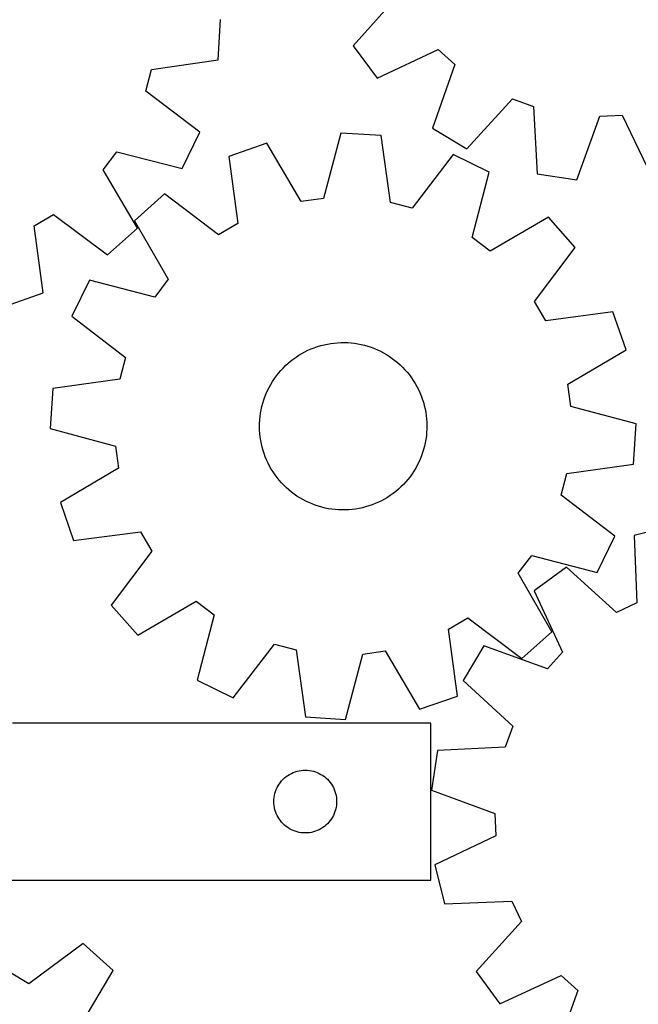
# Model space of a CAD drawing. Header units: millimetres. Extents: x 7 to 1243, y 7 to 1522.
# Tile 10 of 25: x 799 to 976, y 327 to 610. Entities that reach past the tile are written whole.
import ezdxf

# ---------------------------------------------------------------- set-up
doc = ezdxf.new("R2010")
doc.units = ezdxf.units.MM
doc.layers.add('CUT', color=7, linetype='CONTINUOUS', true_color=0x000000)

msp = doc.modelspace()

# ---------------------------------------------------------------- linework, layer by layer
at = {"layer": 'CUT'}
for p, q in [((907.320892, 616.536389), (894.370954, 602.123148)), ((855.681374, 598.100012), (856.318307, 609.618683)), ((894.370954, 602.123148), (901.251348, 592.863253)), ((901.251348, 592.863253), (918.788483, 601.102871)), ((918.788483, 601.102871), (923.556515, 596.789106)), ((836.50714, 595.308743), (855.681374, 598.100012)), ((923.556515, 596.789106), (917.10804, 578.517281)), ((834.906478, 589.081339), (836.50714, 595.308743)), ((850.358168, 577.389988), (834.906478, 589.081339)), ((927.008304, 572.595267), (940.057339, 586.918852)), ((940.057339, 586.918852), (946.113232, 584.7581)), ((946.113232, 584.7581), (947.147943, 565.40941)), ((958.560851, 563.726849), (965.135188, 581.953766)), ((965.135188, 581.953766), (971.556988, 582.274981)), ((971.556988, 582.274981), (979.91736, 564.79509)), ((917.10804, 578.517281), (927.008304, 572.595267)), ((845.361714, 566.991868), (850.358168, 577.389988)), ((890.843005, 577.089655), (885.853482, 558.366753)), ((902.358067, 576.390498), (890.843005, 577.089655)), ((905.0457, 557.201463), (902.358067, 576.390498)), ((869.656396, 574.196698), (858.75031, 570.436012)), ((879.482771, 557.496854), (869.656396, 574.196698)), ((822.716916, 566.609908), (826.57886, 571.750733)), ((826.57886, 571.750733), (845.361714, 566.991868)), ((858.75031, 570.436012), (861.305536, 551.228898)), ((923.039028, 570.955477), (911.264365, 555.567178)), ((933.410002, 565.902916), (923.039028, 570.955477)), ((832.518331, 549.895403), (822.716916, 566.609908)), ((928.549725, 547.146048), (933.410002, 565.902916)), ((947.147943, 565.40941), (958.560851, 563.726849)), ((840.283522, 559.655504), (831.646765, 552.007505)), ((855.752662, 547.987251), (840.283522, 559.655504)), ((885.853482, 558.366753), (879.482771, 557.496854)), ((911.264365, 555.567178), (905.0457, 557.201463)), ((802.855786, 550.513756), (808.391065, 553.785357)), ((808.391065, 553.785357), (823.923021, 542.200852)), ((805.514748, 531.320728), (802.855786, 550.513756)), ((831.646765, 552.007505), (841.357731, 535.240288)), ((861.305536, 551.228898), (855.752662, 547.987251)), ((950.436827, 552.967351), (933.66961, 543.256385)), ((958.084826, 544.330594), (950.436827, 552.967351)), ((823.923021, 542.200852), (832.518331, 549.895403)), ((933.66961, 543.256385), (928.549725, 547.146048)), ((946.416573, 528.861454), (958.084826, 544.330594)), ((818.7112, 534.98068), (813.658639, 524.609706)), ((837.468068, 530.120404), (818.7112, 534.98068)), ((841.357731, 535.240288), (837.468068, 530.120404)), ((794.62914, 527.501173), (805.514748, 531.320728)), ((949.65822, 523.308579), (946.416573, 528.861454)), ((968.865334, 525.863806), (949.65822, 523.308579)), ((972.62602, 514.95772), (968.865334, 525.863806)), ((813.658639, 524.609706), (829.046937, 512.835044)), ((885.085605, 516.213306), (886.034031, 516.456585)), ((886.034031, 516.456585), (886.99159, 516.660976)), ((886.99159, 516.660976), (887.956689, 516.82614)), ((887.956689, 516.82614), (888.927721, 516.951801)), ((888.927721, 516.951801), (889.903072, 517.037751)), ((889.903072, 517.037751), (890.881116, 517.083846)), ((890.881116, 517.083846), (891.860226, 517.09001)), ((891.860226, 517.09001), (892.838773, 517.056232)), ((892.838773, 517.056232), (893.815128, 516.982568)), ((893.815128, 516.982568), (894.787666, 516.869142)), ((894.787666, 516.869142), (895.754768, 516.716141)), ((895.754768, 516.716141), (896.714824, 516.523822)), ((896.714824, 516.523822), (897.666237, 516.292503)), ((878.8324, 513.463484), (879.673868, 513.964111)), ((879.673868, 513.964111), (880.535056, 514.429998)), ((880.535056, 514.429998), (881.414529, 514.860372)), ((881.414529, 514.860372), (882.310826, 515.254514)), ((882.310826, 515.254514), (883.222452, 515.61177)), ((883.222452, 515.61177), (884.147892, 515.931545)), ((884.147892, 515.931545), (885.085605, 516.213306)), ((897.666237, 516.292503), (898.607423, 516.022569)), ((898.607423, 516.022569), (899.536816, 515.714471)), ((899.536816, 515.714471), (900.452868, 515.36872)), ((900.452868, 515.36872), (901.354055, 514.985893)), ((901.354055, 514.985893), (902.238877, 514.566626)), ((902.238877, 514.566626), (903.105862, 514.111618)), ((903.105862, 514.111618), (903.953566, 513.621624)), ((903.953566, 513.621624), (904.780578, 513.097463)), ((955.926176, 505.131345), (972.62602, 514.95772)), ((829.046937, 512.835044), (827.412653, 506.616378)), ((874.968596, 510.470375), (875.691194, 511.131091)), ((875.691194, 511.131091), (876.440141, 511.761784)), ((876.440141, 511.761784), (877.21419, 512.361404)), ((877.21419, 512.361404), (878.012053, 512.928952)), ((878.012053, 512.928952), (878.8324, 513.463484)), ((904.780578, 513.097463), (905.585523, 512.540004)), ((905.585523, 512.540004), (906.367059, 511.950177)), ((906.367059, 511.950177), (907.123887, 511.328963)), ((907.123887, 511.328963), (907.854747, 510.677397)), ((872.365039, 507.549977), (872.970686, 508.319319)), ((872.970686, 508.319319), (873.607208, 509.063318)), ((873.607208, 509.063318), (874.273548, 509.780735)), ((874.273548, 509.780735), (874.968596, 510.470375)), ((907.854747, 510.677397), (908.558421, 509.996561)), ((908.558421, 509.996561), (909.23374, 509.28759)), ((909.23374, 509.28759), (909.87958, 508.551665)), ((909.87958, 508.551665), (910.494864, 507.790008)), ((827.412653, 506.616378), (808.223618, 503.928745)), ((870.270572, 504.245368), (870.743171, 505.102891)), ((870.743171, 505.102891), (871.250354, 505.940423)), ((871.250354, 505.940423), (871.791277, 506.756572)), ((871.791277, 506.756572), (872.365039, 507.549977)), ((910.494864, 507.790008), (911.078569, 507.003889)), ((911.078569, 507.003889), (911.629724, 506.194616)), ((911.629724, 506.194616), (912.147411, 505.363535)), ((912.147411, 505.363535), (912.630769, 504.51203)), ((956.796074, 498.760634), (955.926176, 505.131345)), ((808.223618, 503.928745), (807.524461, 492.413683)), ((869.067848, 501.567283), (869.432213, 502.476092)), ((869.432213, 502.476092), (869.833344, 503.369283)), ((869.833344, 503.369283), (870.270572, 504.245368)), ((912.630769, 504.51203), (913.078992, 503.641518)), ((913.078992, 503.641518), (913.491336, 502.753449)), ((913.491336, 502.753449), (913.867114, 501.849299)), ((868.201101, 498.762388), (868.45178, 499.708885)), ((868.45178, 499.708885), (868.740856, 500.644369)), ((868.740856, 500.644369), (869.067848, 501.567283)), ((913.867114, 501.849299), (914.205699, 500.930574)), ((914.205699, 500.930574), (914.50653, 499.998804)), ((914.50653, 499.998804), (914.769105, 499.055539)), ((867.683301, 495.872653), (867.816542, 496.842675)), ((867.816542, 496.842675), (867.989238, 497.806455)), ((867.989238, 497.806455), (868.201101, 498.762388)), ((914.769105, 499.055539), (914.992986, 498.102348)), ((914.992986, 498.102348), (915.177802, 497.140819)), ((915.177802, 497.140819), (915.323245, 496.172552)), ((975.518977, 493.771111), (956.796074, 498.760634)), ((867.522194, 492.941318), (867.536004, 493.92035)), ((867.536004, 493.92035), (867.589736, 494.898004)), ((867.589736, 494.898004), (867.683301, 495.872653)), ((915.323245, 496.172552), (915.429073, 495.199158)), ((915.429073, 495.199158), (915.495109, 494.222257)), ((915.495109, 494.222257), (915.521243, 493.243476)), ((807.524461, 492.413683), (826.247363, 487.42416)), ((867.548329, 491.962537), (867.522194, 492.941318)), ((867.614365, 490.985636), (867.548329, 491.962537)), ((867.720193, 490.012242), (867.614365, 490.985636)), ((915.453701, 491.28679), (915.360137, 490.312141)), ((915.507433, 492.264444), (915.453701, 491.28679)), ((915.521243, 493.243476), (915.507433, 492.264444)), ((974.819819, 482.256049), (975.518977, 493.771111)), ((867.865635, 489.043975), (867.720193, 490.012242)), ((868.050451, 488.082446), (867.865635, 489.043975)), ((915.0542, 488.378339), (914.842336, 487.422406)), ((915.226896, 489.342119), (915.0542, 488.378339)), ((915.360137, 490.312141), (915.226896, 489.342119)), ((826.247363, 487.42416), (827.117262, 481.053449)), ((868.274333, 487.129255), (868.050451, 488.082446)), ((868.536908, 486.18599), (868.274333, 487.129255)), ((868.837738, 485.25422), (868.536908, 486.18599)), ((914.302582, 485.540425), (913.975589, 484.617511)), ((914.591658, 486.475909), (914.302582, 485.540425)), ((914.842336, 487.422406), (914.591658, 486.475909)), ((869.176324, 484.335495), (868.837738, 485.25422)), ((869.552102, 483.431345), (869.176324, 484.335495)), ((869.964445, 482.543276), (869.552102, 483.431345)), ((870.412669, 481.672764), (869.964445, 482.543276)), ((913.210094, 482.815511), (912.772865, 481.939426)), ((913.611225, 483.708702), (913.210094, 482.815511)), ((913.975589, 484.617511), (913.611225, 483.708702)), ((827.117262, 481.053449), (810.417418, 471.227074)), ((870.896027, 480.821259), (870.412669, 481.672764)), ((871.413714, 479.990178), (870.896027, 480.821259)), ((871.964869, 479.180905), (871.413714, 479.990178)), ((911.793083, 480.244371), (911.252161, 479.428222)), ((912.300266, 481.081903), (911.793083, 480.244371)), ((912.772865, 481.939426), (912.300266, 481.081903)), ((955.630785, 479.568416), (974.819819, 482.256049)), ((872.548574, 478.394786), (871.964869, 479.180905)), ((873.163858, 477.63313), (872.548574, 478.394786)), ((873.809697, 476.897204), (873.163858, 477.63313)), ((874.485016, 476.188233), (873.809697, 476.897204)), ((909.436229, 477.121476), (908.76989, 476.40406)), ((910.072752, 477.865475), (909.436229, 477.121476)), ((910.678399, 478.634817), (910.072752, 477.865475)), ((911.252161, 479.428222), (910.678399, 478.634817)), ((953.9965, 473.349751), (955.630785, 479.568416)), ((875.188691, 475.507398), (874.485016, 476.188233)), ((875.919551, 474.855831), (875.188691, 475.507398)), ((876.676379, 474.234617), (875.919551, 474.855831)), ((877.457915, 473.64479), (876.676379, 474.234617)), ((906.603296, 474.42301), (905.829247, 473.82339)), ((907.352243, 475.053703), (906.603296, 474.42301)), ((908.074842, 475.714419), (907.352243, 475.053703)), ((908.76989, 476.40406), (908.074842, 475.714419)), ((810.417418, 471.227074), (814.178104, 460.320988)), ((878.262859, 473.087331), (877.457915, 473.64479)), ((879.089872, 472.56317), (878.262859, 473.087331)), ((879.937576, 472.073177), (879.089872, 472.56317)), ((880.80456, 471.618168), (879.937576, 472.073177)), ((881.689383, 471.198901), (880.80456, 471.618168)), ((901.628908, 471.324422), (900.732612, 470.93028)), ((902.508382, 471.754796), (901.628908, 471.324422)), ((903.369569, 472.220683), (902.508382, 471.754796)), ((904.211037, 472.72131), (903.369569, 472.220683)), ((905.031385, 473.255842), (904.211037, 472.72131)), ((905.829247, 473.82339), (905.031385, 473.255842)), ((969.384799, 461.575088), (953.9965, 473.349751)), ((882.59057, 470.816074), (881.689383, 471.198901)), ((883.506622, 470.470323), (882.59057, 470.816074)), ((884.436015, 470.162225), (883.506622, 470.470323)), ((885.377201, 469.892291), (884.436015, 470.162225)), ((886.328614, 469.660972), (885.377201, 469.892291)), ((887.28867, 469.468653), (886.328614, 469.660972)), ((888.255772, 469.315652), (887.28867, 469.468653)), ((889.22831, 469.202226), (888.255772, 469.315652)), ((890.204665, 469.128562), (889.22831, 469.202226)), ((891.183212, 469.094784), (890.204665, 469.128562)), ((892.162322, 469.100948), (891.183212, 469.094784)), ((893.140366, 469.147043), (892.162322, 469.100948)), ((894.115716, 469.232993), (893.140366, 469.147043)), ((895.086749, 469.358654), (894.115716, 469.232993)), ((896.051848, 469.523818), (895.086749, 469.358654)), ((897.009407, 469.728209), (896.051848, 469.523818)), ((897.957832, 469.971488), (897.009407, 469.728209)), ((898.895545, 470.253249), (897.957832, 469.971488)), ((899.820985, 470.573024), (898.895545, 470.253249)), ((900.732612, 470.93028), (899.820985, 470.573024)), ((814.178104, 460.320988), (833.385218, 462.876215)), ((833.385218, 462.876215), (836.626865, 457.32334)), ((986.146021, 464.571801), (974.943657, 461.816352)), ((964.332238, 451.204114), (969.384799, 461.575088)), ((974.943657, 461.816352), (975.745306, 442.456606)), ((836.626865, 457.32334), (824.958612, 441.854201)), ((941.685707, 450.944506), (945.575369, 456.06439)), ((945.575369, 456.06439), (964.332238, 451.204114)), ((955.574743, 452.756176), (946.279572, 445.923514)), ((969.921167, 439.732255), (955.574743, 452.756176)), ((951.396673, 434.177289), (941.685707, 450.944506)), ((946.279572, 445.923514), (954.428854, 428.344219)), ((824.958612, 441.854201), (832.606611, 433.217443)), ((832.606611, 433.217443), (849.373828, 442.928409)), ((849.373828, 442.928409), (854.493712, 439.038747)), ((975.745306, 442.456606), (969.921167, 439.732255)), ((854.493712, 439.038747), (849.633436, 420.281878)), ((921.737901, 434.955896), (927.290776, 438.197543)), ((927.290776, 438.197543), (942.759915, 426.52929)), ((924.293127, 415.748782), (921.737901, 434.955896)), ((942.759915, 426.52929), (951.396673, 434.177289)), ((860.004409, 415.229317), (871.779072, 430.617616)), ((871.779072, 430.617616), (877.997738, 428.983331)), ((877.997738, 428.983331), (880.685371, 409.794296)), ((931.852209, 430.140841), (925.879337, 420.271176)), ((950.090615, 423.598445), (931.852209, 430.140841)), ((892.200432, 409.095139), (897.189956, 427.818041)), ((897.189956, 427.818041), (903.560667, 428.68794)), ((903.560667, 428.68794), (913.387042, 411.988096)), ((954.428854, 428.344219), (950.090615, 423.598445)), ((849.633436, 420.281878), (860.004409, 415.229317)), ((925.879337, 420.271176), (940.135597, 407.14862)), ((913.387042, 411.988096), (924.293127, 415.748782)), ((880.685371, 409.794296), (892.200432, 409.095139)), ((916.635038, 408.044009), (796.635038, 408.044009)), ((916.635038, 363.044009), (916.635038, 408.044009)), ((940.135597, 407.14862), (937.943716, 401.103925)), ((937.943716, 401.103925), (918.589959, 400.168774)), ((918.589959, 400.168774), (916.848702, 388.764674)), ((874.271077, 391.90797), (874.700925, 392.310567)), ((874.700925, 392.310567), (875.156185, 392.684189)), ((875.156185, 392.684189), (875.634906, 393.027235)), ((875.634906, 393.027235), (876.135038, 393.338237)), ((876.135038, 393.338237), (876.65444, 393.615863)), ((876.65444, 393.615863), (877.190887, 393.858925)), ((877.190887, 393.858925), (877.742083, 394.06638)), ((877.742083, 394.06638), (878.305666, 394.237341)), ((878.305666, 394.237341), (878.879225, 394.371076)), ((878.879225, 394.371076), (879.460302, 394.467013)), ((879.460302, 394.467013), (880.04641, 394.524739)), ((880.04641, 394.524739), (880.635038, 394.544009)), ((880.635038, 394.544009), (881.223666, 394.524739)), ((881.223666, 394.524739), (881.809773, 394.467013)), ((881.809773, 394.467013), (882.390851, 394.371076)), ((882.390851, 394.371076), (882.964409, 394.237341)), ((882.964409, 394.237341), (883.527993, 394.06638)), ((883.527993, 394.06638), (884.079189, 393.858925)), ((884.079189, 393.858925), (884.615636, 393.615863)), ((884.615636, 393.615863), (885.135038, 393.338237)), ((885.135038, 393.338237), (885.63517, 393.027235)), ((885.63517, 393.027235), (886.113891, 392.684189)), ((886.113891, 392.684189), (886.56915, 392.310567)), ((886.56915, 392.310567), (886.998999, 391.90797)), ((872.320122, 388.98816), (872.563183, 389.524607)), ((872.563183, 389.524607), (872.840809, 390.044009)), ((872.840809, 390.044009), (873.151811, 390.544141)), ((873.151811, 390.544141), (873.494858, 391.022862)), ((873.494858, 391.022862), (873.868479, 391.478121)), ((873.868479, 391.478121), (874.271077, 391.90797)), ((886.998999, 391.90797), (887.401596, 391.478121)), ((887.401596, 391.478121), (887.775218, 391.022862)), ((887.775218, 391.022862), (888.118264, 390.544141)), ((888.118264, 390.544141), (888.429266, 390.044009)), ((888.429266, 390.044009), (888.706892, 389.524607)), ((888.706892, 389.524607), (888.949954, 388.98816)), ((871.654307, 386.132637), (871.712034, 386.718744)), ((871.712034, 386.718744), (871.80797, 387.299822)), ((871.80797, 387.299822), (871.941705, 387.87338)), ((871.941705, 387.87338), (872.112667, 388.436964)), ((872.112667, 388.436964), (872.320122, 388.98816)), ((888.949954, 388.98816), (889.157409, 388.436964)), ((889.157409, 388.436964), (889.32837, 387.87338)), ((889.32837, 387.87338), (889.462105, 387.299822)), ((889.462105, 387.299822), (889.558042, 386.718744)), ((889.558042, 386.718744), (889.615768, 386.132637)), ((916.848702, 388.764674), (935.041554, 382.096648)), ((871.635038, 385.544009), (871.654307, 386.132637)), ((871.654307, 384.955381), (871.635038, 385.544009)), ((871.712034, 384.369273), (871.654307, 384.955381)), ((871.80797, 383.788196), (871.712034, 384.369273)), ((871.941705, 383.214637), (871.80797, 383.788196)), ((889.462105, 383.788196), (889.32837, 383.214637)), ((889.558042, 384.369273), (889.462105, 383.788196)), ((889.615768, 384.955381), (889.558042, 384.369273)), ((889.615768, 386.132637), (889.635038, 385.544009)), ((889.635038, 385.544009), (889.615768, 384.955381)), ((872.112667, 382.651054), (871.941705, 383.214637)), ((872.320122, 382.099858), (872.112667, 382.651054)), ((872.563183, 381.563411), (872.320122, 382.099858)), ((872.840809, 381.044009), (872.563183, 381.563411)), ((873.151811, 380.543877), (872.840809, 381.044009)), ((888.429266, 381.044009), (888.118264, 380.543877)), ((888.706892, 381.563411), (888.429266, 381.044009)), ((888.949954, 382.099858), (888.706892, 381.563411)), ((889.157409, 382.651054), (888.949954, 382.099858)), ((889.32837, 383.214637), (889.157409, 382.651054)), ((935.041554, 382.096648), (935.329725, 375.673281)), ((873.494858, 380.065156), (873.151811, 380.543877)), ((873.868479, 379.609896), (873.494858, 380.065156)), ((874.271077, 379.180048), (873.868479, 379.609896)), ((874.700925, 378.777451), (874.271077, 379.180048)), ((875.156185, 378.403829), (874.700925, 378.777451)), ((875.634906, 378.060782), (875.156185, 378.403829)), ((886.113891, 378.403829), (885.63517, 378.060782)), ((886.56915, 378.777451), (886.113891, 378.403829)), ((886.998999, 379.180048), (886.56915, 378.777451)), ((887.401596, 379.609896), (886.998999, 379.180048)), ((887.775218, 380.065156), (887.401596, 379.609896)), ((888.118264, 380.543877), (887.775218, 380.065156)), ((876.135038, 377.74978), (875.634906, 378.060782)), ((876.65444, 377.472154), (876.135038, 377.74978)), ((877.190887, 377.229093), (876.65444, 377.472154)), ((877.742083, 377.021638), (877.190887, 377.229093)), ((878.305666, 376.850676), (877.742083, 377.021638)), ((878.879225, 376.716941), (878.305666, 376.850676)), ((879.460302, 376.621005), (878.879225, 376.716941)), ((880.04641, 376.563278), (879.460302, 376.621005)), ((880.635038, 376.544009), (880.04641, 376.563278)), ((881.223666, 376.563278), (880.635038, 376.544009)), ((881.809773, 376.621005), (881.223666, 376.563278)), ((882.390851, 376.716941), (881.809773, 376.621005)), ((882.964409, 376.850676), (882.390851, 376.716941)), ((883.527993, 377.021638), (882.964409, 376.850676)), ((884.079189, 377.229093), (883.527993, 377.021638)), ((884.615636, 377.472154), (884.079189, 377.229093)), ((885.135038, 377.74978), (884.615636, 377.472154)), ((885.63517, 378.060782), (885.135038, 377.74978)), ((935.329725, 375.673281), (917.807051, 367.402952)), ((917.807051, 367.402952), (920.5625, 356.200587)), ((736.635038, 363.044009), (916.635038, 363.044009)), ((920.5625, 356.200587), (939.922246, 357.002237)), ((939.922246, 357.002237), (942.646598, 351.178098)), ((942.646598, 351.178098), (929.622676, 336.831674)), ((816.942138, 344.832616), (801.35892, 333.317159)), ((825.503213, 337.099993), (816.942138, 344.832616)), ((801.35892, 333.317159), (795.838216, 336.613295)), ((815.627712, 320.429153), (825.503213, 337.099993)), ((929.622676, 336.831674), (936.455338, 327.536503)), ((936.455338, 327.536503), (954.034633, 335.685785)), ((954.034633, 335.685785), (958.780408, 331.347546)), ((958.780408, 331.347546), (952.238012, 313.10914))]:
    msp.add_line(p, q, dxfattribs=at)

doc.saveas('drawing.dxf')
